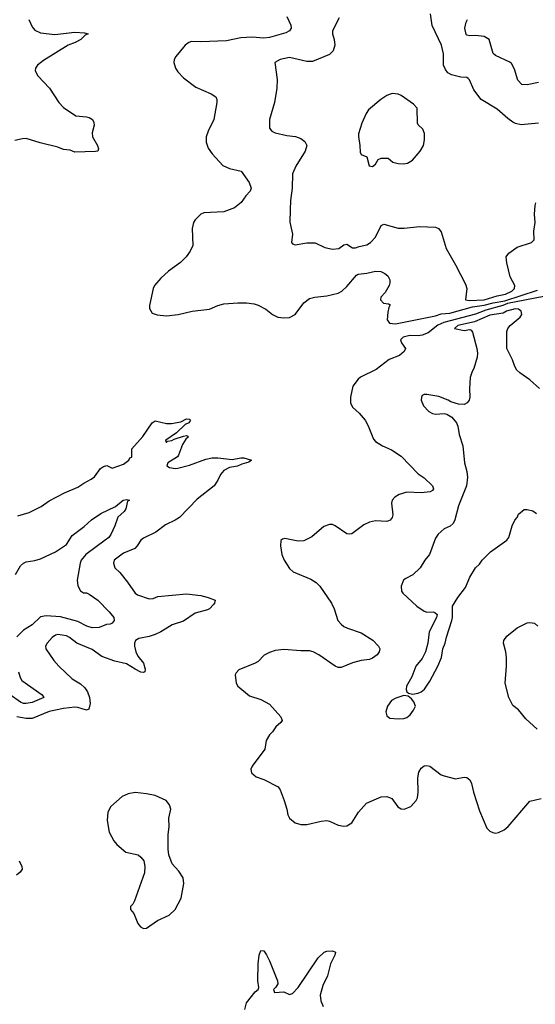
# Model space of a CAD drawing. Header units: inches. Extents: x 1173000 to 1307049, y 522583 to 678455.
# Tile 178 of 256: x 1252704 to 1256308, y 574446 to 581328. Entities that reach past the tile are written whole.
import ezdxf

# ---------------------------------------------------------------- set-up
doc = ezdxf.new("R2010")
doc.units = ezdxf.units.IN
doc.header["$MEASUREMENT"] = 0
doc.layers.add('B2557', color=7, linetype='Continuous')
doc.layers.add('B2558', color=7, linetype='Continuous')

msp = doc.modelspace()

# ---------------------------------------------------------------- linework, layer by layer
at = {"layer": 'B2557', "color": 5}
for points, elevation in [([(1254167.2, 580000), (1254130, 579986.2), (1253990, 579977.6), (1253970, 579969.4), (1253930.7, 579930), (1253918.8, 579910), (1253910.6, 579869.4), (1253914.4, 579750), (1253895.5, 579710), (1253866.4, 579670), (1253828.2, 579631.8), (1253743, 579570), (1253690, 579522.7), (1253647.3, 579470), (1253637.3, 579450), (1253610.8, 579330), (1253611, 579310), (1253630, 579278), (1253665.8, 579265.8), (1253730, 579259.3), (1253812.7, 579267.3), (1253910, 579291.8), (1254030, 579305.2), (1254090, 579331.6), (1254130, 579342), (1254229.6, 579350.4), (1254289.6, 579350.4), (1254342.3, 579342.3), (1254370, 579332.7), (1254424.4, 579304.4), (1254470, 579268.4), (1254509, 579249), (1254550, 579243.7), (1254590, 579246.7), (1254630, 579268.2), (1254690, 579348.2), (1254730, 579379.5), (1254768, 579390), (1254850, 579398), (1254930, 579416.9), (1254954.7, 579430), (1254990, 579464.6), (1255057, 579543), (1255070, 579550.3), (1255130, 579556.9), (1255191.5, 579571.5), (1255227.2, 579567.2), (1255255.3, 579555.3), (1255276.9, 579536.9), (1255290, 579511), (1255291.7, 579490), (1255286.7, 579470), (1255258.6, 579421.4), (1255228.2, 579390), (1255224.9, 579370), (1255246.7, 579346.7), (1255282, 579342), (1255294.2, 579334.2), (1255284.2, 579315.8), (1255276.3, 579283.7), (1255272, 579230), (1255288.2, 579208.2), (1255330, 579203.2), (1255610, 579259.1), (1255650, 579271.8), (1255710, 579276.4), (1255870, 579320.8), (1255950, 579332.6), (1256012.4, 579350), (1256095.7, 579364.3), (1256322.6, 579437.4)], 920), ([(1254594.4, 580000), (1254592.4, 579912.4), (1254610.7, 579829.3), (1254602.8, 579770), (1254610, 579761), (1254630, 579754), (1254710, 579768.5), (1254770, 579767.7), (1254836.4, 579736.4), (1254890, 579724.7), (1254934, 579730), (1254970, 579754.8), (1254990, 579758.8), (1255030, 579733.4), (1255050, 579732.7), (1255076.6, 579743.4), (1255130, 579755.3), (1255157, 579770), (1255191.7, 579808.3), (1255230, 579890.8), (1255250, 579899.1), (1255350, 579871), (1255391, 579871), (1255497.7, 579882.3), (1255610, 579879.1), (1255631, 579870), (1255650, 579844.7), (1255685.5, 579730), (1255750, 579616), (1255819.6, 579479.6), (1255828.8, 579450), (1255820.7, 579370), (1255845.3, 579365.3), (1255949.6, 579370), (1256040.9, 579399.1), (1256099.7, 579410), (1256143.5, 579430), (1256162.9, 579450), (1256165.2, 579470), (1256133.2, 579530), (1256109.6, 579629.6), (1256105.1, 579670), (1256123.3, 579696.7), (1256182.3, 579737.7), (1256281.3, 579770), (1256299.2, 579790), (1256298.4, 579850), (1256306, 579910), (1256303.1, 579970), (1256304.7, 580000)], 940), ([(1256366.4, 579393.6), (1256114.7, 579345.3), (1256079.8, 579330), (1255962.8, 579297.2), (1255890.3, 579269.7), (1255667.9, 579212.1), (1255626.8, 579193.2), (1255559.5, 579140.5), (1255516.1, 579123.9), (1255490, 579119.8), (1255430, 579121.4), (1255384.6, 579110), (1255366.8, 579090), (1255372.9, 579070), (1255399.5, 579030), (1255391.6, 579010), (1255358.6, 578981.4), (1255287.4, 578952.6), (1255195.5, 578884.5), (1255086.8, 578830), (1255070, 578816), (1255032.7, 578767.3), (1255017.1, 578690), (1255015.5, 578650), (1255030, 578620.7), (1255077.6, 578577.6), (1255117.6, 578530), (1255138.7, 578490), (1255176.7, 578396.7), (1255190, 578379.1), (1255238.8, 578350), (1255302.9, 578322.9), (1255370, 578276.5), (1255490, 578154.4), (1255530, 578126), (1255588.4, 578070), (1255596.4, 578050), (1255590, 578037.2), (1255572.2, 578027.8), (1255510, 578021.2), (1255410, 578026.5), (1255356.5, 578010), (1255326.7, 577990), (1255307.9, 577970), (1255302.3, 577950), (1255312, 577868), (1255308, 577850), (1255294, 577830), (1255270, 577821.3), (1255190, 577824.7), (1255150, 577816), (1255110, 577797.2), (1255024.4, 577735.6), (1255010, 577731.5), (1254990, 577735.1), (1254910, 577791.6), (1254890, 577799.6), (1254870, 577799.6), (1254830, 577785.1), (1254746.4, 577713.6), (1254690, 577685.6), (1254650, 577683.6), (1254557.3, 577702.7), (1254541.6, 577698.4), (1254530, 577688), (1254526, 577650), (1254536.4, 577590), (1254552.7, 577550), (1254590, 577493.4), (1254614.8, 577470), (1254738.9, 577418.9), (1254775.5, 577395.5), (1254802.4, 577370), (1254882.4, 577250), (1254901.3, 577210), (1254926.7, 577130), (1254950, 577103), (1254970, 577086.7), (1254995.1, 577075.1), (1255090, 577041.7), (1255172.6, 576992.6), (1255212.2, 576950), (1255221.5, 576930), (1255215.9, 576910), (1255202, 576890), (1255170, 576864.7), (1255150, 576855.6), (1255090, 576848.9), (1255030, 576833.8), (1254950, 576799.8), (1254930, 576800.3), (1254910, 576809.8), (1254795.1, 576890), (1254756.2, 576910), (1254730, 576917.8), (1254670, 576916.1), (1254550, 576925.4), (1254490, 576919.7), (1254450, 576906), (1254413.1, 576886.9), (1254370, 576842), (1254350.3, 576829.7), (1254236, 576784), (1254216.9, 576763.1), (1254211, 576749), (1254216.3, 576690), (1254228, 576670), (1254310, 576601.6), (1254390, 576576.3), (1254450, 576544), (1254530, 576456), (1254538.8, 576430), (1254530, 576415.3), (1254494.9, 576385.1), (1254470.7, 576350), (1254450.7, 576330), (1254426, 576290), (1254417.3, 576230), (1254327.7, 576110), (1254318.8, 576090), (1254324.5, 576064.5), (1254356.8, 576036.8), (1254410, 576017.3), (1254510, 575966.8), (1254524.7, 575944.7), (1254552.7, 575870), (1254570.6, 575810), (1254577.3, 575770), (1254590, 575746.8), (1254630, 575714.8), (1254670, 575702.8), (1254710, 575702.8), (1254810, 575726.8), (1254850.5, 575730.5), (1254870, 575726.8), (1254930, 575698.8), (1254970, 575690.8), (1254990, 575694.8), (1255024.8, 575715.2), (1255072, 575790), (1255128.4, 575851.6), (1255230, 575897.1), (1255270, 575899.3), (1255305.3, 575885.3), (1255346.6, 575826.6), (1255370, 575812.4), (1255390.4, 575810.4), (1255436.9, 575830), (1255476.3, 575870), (1255483.5, 575890), (1255488.2, 575930), (1255486.9, 576030), (1255494.7, 576070), (1255510, 576098), (1255530, 576112.7), (1255550, 576115.5), (1255570.3, 576110.3), (1255650, 576050.7), (1255670, 576044), (1255750, 576022.8), (1255810, 576034.8), (1255830, 576030.8), (1255850, 576016), (1255862, 575990), (1255874.9, 575930), (1255918.3, 575798.3), (1255970, 575678), (1255990, 575656), (1256010, 575646.8), (1256030, 575642.8), (1256050, 575646.8), (1256090, 575664.9), (1256119.3, 575690), (1256270, 575866.8), (1256350, 575884.2)], 920), ([(1256336.2, 578750), (1256270, 578812), (1256199.1, 578859.1), (1256179.4, 578879.4), (1256164.2, 578904.2), (1256147.8, 578950), (1256109.7, 579030), (1256109.5, 579150), (1256115.1, 579170), (1256131.8, 579190), (1256201.3, 579250), (1256212.9, 579267.1), (1256209.7, 579290), (1256190, 579304.2), (1256166.7, 579306.7), (1256106.3, 579290), (1256082.7, 579277.3), (1255990, 579262.5), (1255883.6, 579216.4), (1255766.7, 579190), (1255742, 579170), (1255810, 579154.9), (1255850, 579163), (1255858.7, 579158.7), (1255870, 579144.7), (1255899.3, 579030), (1255903, 578997), (1255900.5, 578970), (1255878.8, 578890), (1255867.3, 578870), (1255853.4, 578826.6), (1255848.1, 578748.1), (1255850.6, 578689.4), (1255846, 578670), (1255830.7, 578649.3), (1255810, 578639), (1255770, 578642), (1255718, 578658), (1255698, 578670), (1255634.2, 578694.2), (1255550, 578709), (1255530, 578708.7), (1255518, 578702), (1255511.3, 578690), (1255511, 578670), (1255527.3, 578630), (1255562.8, 578590), (1255590, 578575.5), (1255610, 578570.6), (1255670, 578576), (1255690, 578571.3), (1255724.7, 578550), (1255756, 578510), (1255767.1, 578487.1), (1255776.3, 578430), (1255801.6, 578350), (1255812, 578230), (1255828.4, 578170), (1255834, 578130), (1255826.7, 578070), (1255771.6, 577930), (1255746.3, 577833.7), (1255733.1, 577806.9), (1255712, 577788), (1255670, 577769.4), (1255630, 577732.7), (1255610, 577704), (1255569, 577591), (1255534.9, 577550), (1255503.4, 577496.6), (1255451.8, 577448.2), (1255398.7, 577421.3), (1255387.7, 577410), (1255370.7, 577370), (1255373.7, 577333.7), (1255381.1, 577321.1), (1255478.8, 577230), (1255530, 577194), (1255550, 577187.3), (1255594, 577190), (1255606, 577186), (1255622, 577170), (1255618, 577150), (1255564.9, 577050), (1255557.3, 576970), (1255540.5, 576910), (1255516.5, 576863.5), (1255474, 576810), (1255445.2, 576734.8), (1255407.3, 576670), (1255406.4, 576646.4), (1255411, 576631), (1255421, 576621), (1255450, 576614.8), (1255490, 576622), (1255510, 576630.8), (1255532.3, 576650), (1255570, 576706), (1255626.6, 576810), (1255651.8, 576870), (1255660.9, 576930), (1255678, 576970), (1255686.6, 577013.4), (1255725.2, 577130), (1255729, 577150), (1255728.7, 577230), (1255766.6, 577290), (1255819.6, 577360.4), (1255850, 577431), (1255890, 577498), (1255917.5, 577522.5), (1255937.2, 577550), (1255995.1, 577610), (1256108.7, 577690), (1256122, 577710), (1256145.2, 577790), (1256164, 577830), (1256182, 577850), (1256190, 577871.3), (1256230, 577904.7), (1256250, 577904.7), (1256290, 577894.8), (1256316.8, 577876.8)], 940), ([(1252690, 577859.7), (1252770, 577885), (1252853.1, 577926.9), (1252910, 577964.3), (1253017.8, 578022.2), (1253110, 578060.2), (1253153.3, 578090), (1253203.9, 578116.1), (1253226, 578134), (1253268.6, 578191.4), (1253290, 578205.7), (1253313.2, 578213.2), (1253350, 578194.8), (1253430, 578221.3), (1253466, 578250), (1253474.8, 578265.2), (1253488, 578270), (1253487.6, 578330), (1253564.1, 578415.9), (1253630, 578510.5), (1253650, 578523.8), (1253730, 578507), (1253765.5, 578505.5), (1253830, 578517.1), (1253870, 578538), (1253890, 578536.3), (1253898.8, 578530), (1253886, 578510), (1253860.3, 578499.7), (1253798.8, 578441.2), (1253726.4, 578390), (1253723.5, 578383.5), (1253730, 578372), (1253737.2, 578382.8), (1253767.1, 578387.1), (1253783.3, 578396.7), (1253850, 578418), (1253870, 578421.3), (1253878.3, 578418.3), (1253881.3, 578410), (1253864.5, 578395.5), (1253840.9, 578359.1), (1253814.7, 578285.3), (1253806.4, 578273.6), (1253738.5, 578230), (1253732.4, 578210), (1253750, 578197.4), (1253790, 578190.3), (1253810, 578194.7), (1253890, 578214.9), (1254004, 578256), (1254050, 578267), (1254090, 578267), (1254190, 578254.6), (1254250, 578267.1), (1254270, 578266.7), (1254324.7, 578250), (1254305.2, 578234.8), (1254257.7, 578222.3), (1254226.9, 578206.9), (1254170, 578198.8), (1254130, 578176.8), (1254106.5, 578150), (1254090, 578109.4), (1254063.1, 578070), (1253943.6, 577976.4), (1253821.1, 577850), (1253790.7, 577829.3), (1253723.5, 577796.5), (1253654.5, 577745.5), (1253570, 577704.4), (1253550, 577689.6), (1253524.6, 577650), (1253507.6, 577632.4), (1253430, 577600.3), (1253365.2, 577550), (1253359.6, 577530), (1253370, 577497.1), (1253403.5, 577463.5), (1253457.5, 577397.5), (1253510, 577319.5), (1253527.8, 577307.8), (1253610, 577279.8), (1253636.4, 577283.6), (1253670, 577295.9), (1253870, 577316.4), (1253970, 577304.2), (1254021.6, 577290), (1254070.3, 577270), (1254066, 577250), (1254059.3, 577240.7), (1254030.4, 577210), (1254017.6, 577202.4), (1253930, 577179.8), (1253850, 577124.3), (1253770, 577099.8), (1253690.1, 577049.9), (1253650, 577030.6), (1253610, 577017), (1253536.3, 577003.7), (1253513.7, 576990), (1253507.1, 576970), (1253507.2, 576950), (1253516, 576910), (1253530, 576879.5), (1253568.7, 576830), (1253580.4, 576790), (1253578.8, 576770), (1253570, 576766), (1253550, 576768.9), (1253510, 576788.2), (1253450, 576825.8), (1253370, 576844.1), (1253278.1, 576878.1), (1253210, 576925.6), (1253102.9, 576970), (1253052, 577010), (1253030, 577021.1), (1252970, 577031.3), (1252953.4, 577026.6), (1252930, 577009.6), (1252894.9, 576970), (1252884.9, 576950), (1252886.7, 576930), (1252941.7, 576850), (1252978.3, 576810), (1253070, 576720.3), (1253130, 576687.2), (1253158.7, 576658.7), (1253177.4, 576630), (1253191.7, 576590), (1253196.9, 576550), (1253187.3, 576510), (1253170, 576502), (1253110, 576521.1), (1253090, 576522.6), (1253010, 576514.4), (1252910, 576491.9), (1252790, 576444.1), (1252750, 576443), (1252684.3, 576455.7)], 880), ([(1252675.1, 577450), (1252708.6, 577510), (1252730.5, 577529.5), (1252750, 577538.9), (1252810, 577548.4), (1252850, 577561.1), (1252954, 577610), (1253030, 577660.4), (1253070, 577723.6), (1253153.6, 577786.4), (1253206.5, 577833.5), (1253270, 577876.5), (1253373.4, 577926.6), (1253426, 577970), (1253453.7, 577973.7), (1253470.7, 577970), (1253456.9, 577963.1), (1253444.9, 577910), (1253433, 577890), (1253389.4, 577850.6), (1253370, 577789.6), (1253342, 577730), (1253326.2, 577710), (1253301.6, 577690), (1253165.4, 577590), (1253134.6, 577550), (1253125.5, 577530), (1253104.9, 577410), (1253110, 577372), (1253130, 577336), (1253150, 577322), (1253170, 577322), (1253190, 577313.4), (1253250, 577270.6), (1253330, 577190.4), (1253361.6, 577150), (1253364.9, 577130), (1253350.8, 577110), (1253336, 577104), (1253310, 577101.3), (1253259, 577081), (1253210, 577078.5), (1253172.3, 577090), (1253110, 577120.9), (1252990, 577154.1), (1252890, 577161.8), (1252850, 577154.2), (1252790, 577098.4), (1252730, 577062.4), (1252684.9, 577015.1)], 860), ([(1256321.3, 576370), (1256240.7, 576440.7), (1256190, 576505.1), (1256150, 576536), (1256122.4, 576590), (1256097.2, 576690), (1256107.6, 576810), (1256107.3, 576867.3), (1256102.6, 576910), (1256086.2, 576970), (1256088.7, 576990), (1256110, 577019.5), (1256181.1, 577078.9), (1256250, 577113.1), (1256270, 577116), (1256302.8, 577110), (1256326.4, 577090)], 920), ([(1252695.8, 576770), (1252707, 576730), (1252719.3, 576710), (1252860.3, 576610), (1252872.4, 576590), (1252790, 576556.7), (1252750, 576548.8), (1252730, 576549.9), (1252710, 576558.1), (1252636.5, 576610)], 860), ([(1252699.3, 575450), (1252718, 575410), (1252720.5, 575390), (1252708.2, 575370), (1252682.4, 575350)], 880), ([(1254277, 574410), (1254290, 574456.5), (1254350, 574534), (1254371.6, 574550), (1254375.9, 574564.1), (1254368.7, 574610), (1254369.9, 574730.1), (1254377.2, 574790), (1254390, 574823), (1254410, 574820.4), (1254430, 574792.7), (1254451.1, 574750), (1254505.4, 574610), (1254509.3, 574590), (1254494.8, 574565.2), (1254477.4, 574550), (1254484.9, 574530), (1254550, 574534.6), (1254590, 574515.8), (1254610, 574522), (1254650, 574564.4), (1254790, 574771.7), (1254832.7, 574810), (1254850, 574818), (1254890, 574820.5), (1254910.7, 574810), (1254906, 574790), (1254875.8, 574730), (1254854.3, 574645.7), (1254821.8, 574578.2), (1254804, 574510), (1254808.9, 574470), (1254824.2, 574430)], 880)]:
    msp.add_lwpolyline(points, dxfattribs=dict(at, elevation=elevation))
for points, elevation in [([(1255390, 576604), (1255332.8, 576587.2), (1255302.8, 576570), (1255274.8, 576530), (1255264, 576490), (1255270, 576462), (1255290, 576446), (1255350, 576440.7), (1255390, 576444), (1255410, 576450.8), (1255432.7, 576470), (1255457.7, 576502.3), (1255469.5, 576530), (1255459.7, 576559.7), (1255442, 576582), (1255419, 576599)], 940), ([(1253510, 575927.1), (1253462.4, 575917.6), (1253420.5, 575899.5), (1253342, 575830), (1253320.4, 575790), (1253316.4, 575730), (1253330.4, 575650), (1253361.3, 575590), (1253383.2, 575563.2), (1253444.7, 575510), (1253531.3, 575490), (1253550, 575476), (1253570.6, 575450), (1253579.1, 575410), (1253575.2, 575364.8), (1253506.8, 575170), (1253493.7, 575146.3), (1253478, 575130), (1253478, 575110), (1253502, 575082), (1253530, 575012), (1253547.3, 574987.3), (1253570, 574976), (1253590, 574978.8), (1253668, 575032), (1253749.3, 575070), (1253791.1, 575108.9), (1253832.5, 575187.5), (1253851.7, 575291.7), (1253846, 575330), (1253817.2, 575377.2), (1253770, 575428.7), (1253746, 575490), (1253740.9, 575530), (1253740.7, 575630), (1253749.4, 575690), (1253747.5, 575747.5), (1253760.5, 575810), (1253750, 575841.2), (1253726.6, 575870), (1253650, 575905.1), (1253590, 575918.2)], 920)]:
    msp.add_lwpolyline(points, close=True, dxfattribs=dict(at, elevation=elevation))
at = {"layer": 'B2558', "color": 5}
for points, elevation in [([(1252767.5, 581330), (1252790, 581278.4), (1252810, 581256), (1252850, 581236), (1252950, 581225.2), (1253090, 581240.2), (1253156.5, 581236.5), (1253182, 581230), (1253160.9, 581219.1), (1253130.6, 581189.4), (1253091.5, 581168.5), (1253042.6, 581150), (1252870, 581043.2), (1252829.1, 581010), (1252815.2, 580990), (1252812.9, 580970), (1252830, 580935.8), (1252911.7, 580850), (1252976.5, 580750), (1253010, 580715.3), (1253095.2, 580655.3), (1253171.3, 580650), (1253190, 580644.9), (1253212.4, 580630), (1253223.1, 580610), (1253224.9, 580590), (1253210, 580538), (1253212.4, 580510), (1253248.9, 580450), (1253255.1, 580424.9), (1253250.7, 580410), (1253233.6, 580406.4), (1253090, 580403.1), (1253057.3, 580417.3), (1253010, 580420.3), (1252970, 580436.8), (1252847.1, 580467.1), (1252750, 580497.9), (1252723.3, 580496.7), (1252670, 580484.5)], 880), ([(1254570.3, 581350), (1254598.9, 581290), (1254600.3, 581270), (1254590.3, 581250), (1254564.7, 581235.3), (1254450, 581204.7), (1254410, 581200.2), (1254330, 581205.5), (1254250, 581201.7), (1254150, 581180.6), (1253970, 581174.3), (1253903.8, 581176.2), (1253886.7, 581170), (1253860.3, 581150), (1253794.4, 581070), (1253784.4, 581050), (1253782.4, 581030), (1253793, 580990), (1253810, 580964.9), (1253850, 580923), (1253935.8, 580855.8), (1254042.8, 580810), (1254074, 580790), (1254083, 580770), (1254081.6, 580750), (1254061.1, 580630), (1254021.3, 580550), (1254006.7, 580510), (1254008.3, 580471.7), (1254022.4, 580430), (1254048.2, 580390), (1254124.4, 580310), (1254170, 580288), (1254250.8, 580270), (1254308.5, 580190), (1254321.1, 580150), (1254315.8, 580130), (1254283.8, 580096.2), (1254252.4, 580050), (1254205.7, 580014.3), (1254167.2, 580000)], 920), ([(1254938, 581342), (1254890.4, 581250), (1254890.4, 581230), (1254902.6, 581190), (1254907.4, 581150), (1254895.8, 581110), (1254870, 581084.4), (1254750, 581035.1), (1254710, 581035.6), (1254590, 581063.5), (1254524.7, 581050), (1254488.2, 581030), (1254503, 580910), (1254502.4, 580850), (1254486, 580750), (1254450.4, 580630), (1254450.6, 580570.6), (1254466.8, 580550), (1254490, 580538), (1254570, 580519.5), (1254631.6, 580511.6), (1254670, 580498.4), (1254697.1, 580477.1), (1254710.3, 580450), (1254698.3, 580410), (1254634.4, 580305.6), (1254610.4, 580250), (1254608.4, 580150), (1254595.9, 580064.1), (1254594.4, 580000)], 940), ([(1256330, 580604.7), (1256210, 580594), (1256170, 580603), (1256152, 580612), (1256116.8, 580636.8), (1256042.4, 580702.4), (1255930, 580771.5), (1255879, 580839), (1255848.4, 580908.4), (1255838.4, 580918.4), (1255830, 580924.2), (1255786.9, 580926.9), (1255722.9, 580942.9), (1255695.8, 580955.8), (1255679.5, 580979.5), (1255667.1, 581010), (1255666, 581090), (1255652.4, 581150), (1255587.2, 581287.2), (1255575.3, 581370)], 940), ([(1256329.8, 580889.8), (1256250, 580873.1), (1256214.2, 580874.2), (1256186.1, 580906.1), (1256162.3, 580982.3), (1256141.1, 581021.1), (1256130, 581031.2), (1256030, 581077.7), (1256012.3, 581092.3), (1255985.1, 581190), (1255950, 581211.3), (1255890, 581218.3), (1255850, 581214.8), (1255830, 581219.1), (1255825.4, 581225.4), (1255814.6, 581270), (1255823.8, 581310), (1255835.1, 581330)], 920), ([(1256304.7, 580000), (1256306.3, 580030), (1256311.5, 580048.5)], 940)]:
    msp.add_lwpolyline(points, dxfattribs=dict(at, elevation=elevation))
at = {"layer": 'B2558', "color": 5, "elevation": 960}
msp.add_lwpolyline([(1255307.9, 580812.1), (1255270, 580799.3), (1255228.5, 580771.5), (1255142.1, 580697.9), (1255126.5, 580673.5), (1255095.7, 580604.3), (1255072.4, 580530), (1255071, 580511), (1255082.4, 580450), (1255082.8, 580402.8), (1255090, 580386), (1255130.7, 580370.7), (1255146.1, 580306.1), (1255170, 580303.1), (1255190, 580319.3), (1255209.7, 580350.3), (1255230, 580359.5), (1255279.5, 580359.5), (1255313, 580333), (1255350, 580322.4), (1255390, 580320.4), (1255414.7, 580325.3), (1255450, 580347.3), (1255502.7, 580410), (1255526, 580450), (1255532.5, 580487.5), (1255533.2, 580533.2), (1255522, 580562), (1255490, 580593.2), (1255484.4, 580604.4), (1255481.6, 580710), (1255457.5, 580737.5), (1255370, 580798.4), (1255350, 580807)], close=True, dxfattribs=at)

doc.saveas('drawing.dxf')
